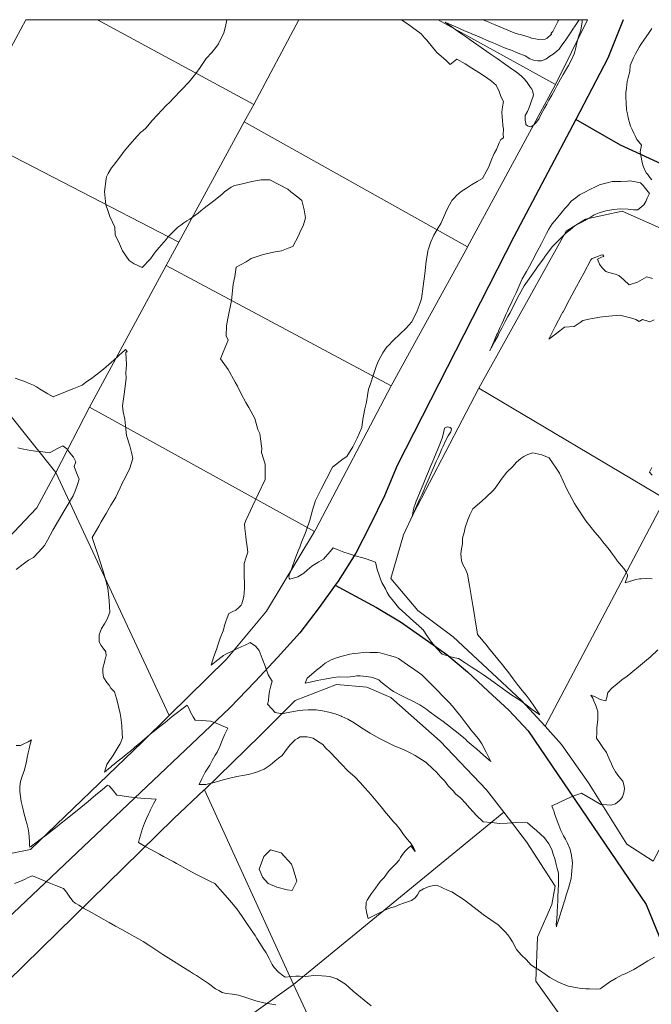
# Model space of a CAD drawing. Header units: inches. Extents: x 11351264 to 11356330, y 6702313 to 6706468.
# Tile 58 of 160: x 11352071 to 11352467, y 6705850 to 6706468. Entities that reach past the tile are written whole.
import ezdxf

# ---------------------------------------------------------------- set-up
doc = ezdxf.new("R2010")
doc.units = ezdxf.units.IN
doc.header["$MEASUREMENT"] = 0
doc.layers.add('Shumate_Contours_clip1', color=7, linetype='Continuous', lineweight=0)
doc.layers.add('Shumate_Parcels_clip1', color=7, linetype='Continuous', lineweight=0)
doc.layers.add('Shumate_Streets_clip1', color=7, linetype='Continuous')

msp = doc.modelspace()

# ---------------------------------------------------------------- linework, layer by layer
at = {"layer": 'Shumate_Contours_clip1'}
for points, elevation in [([(11352201.21, 6706468.13), (11352200.57, 6706464.97), (11352199.25, 6706459.67), (11352197.63, 6706456.53), (11352195.82, 6706452.95), (11352194.22, 6706450.73), (11352191.73, 6706447.64), (11352188.15, 6706443.69), (11352184.32, 6706438.1), (11352181.66, 6706434.3), (11352179.93, 6706432.22), (11352177.44, 6706429.24), (11352175.83, 6706427.38), (11352174.15, 6706425.69), (11352171.52, 6706422.83), (11352168.79, 6706419.86), (11352167.82, 6706419.06), (11352165.3, 6706416.4), (11352163.19, 6706414.23), (11352157.66, 6706408.51), (11352154.4, 6706404.84), (11352150.47, 6706400.33), (11352148.44, 6706398.48), (11352147.27, 6706397.66), (11352144.94, 6706394.99), (11352140.32, 6706389.9), (11352136.7, 6706385.6), (11352134.58, 6706382.74), (11352133.14, 6706380.79), (11352130.91, 6706377.73), (11352128.91, 6706375.2), (11352126.63, 6706371.58), (11352125.57, 6706369.53), (11352125.56, 6706368.26), (11352124.38, 6706360.44), (11352125.33, 6706351.94), (11352126.51, 6706348.49), (11352127.79, 6706344.74), (11352130.83, 6706338.05), (11352131.02, 6706333.24), (11352133.92, 6706327.49), (11352135.7, 6706323.12), (11352139.98, 6706317.11), (11352143.07, 6706314.94), (11352147.94, 6706312.74), (11352153.34, 6706318.2), (11352156.23, 6706322.21), (11352158.79, 6706325.14), (11352163.14, 6706330.24), (11352164.41, 6706331.86), (11352170.36, 6706338.08), (11352172.27, 6706339.32), (11352174.13, 6706340.62), (11352176.03, 6706341.86), (11352177.94, 6706343.09), (11352183.13, 6706346.82), (11352184.74, 6706348.18), (11352188.02, 6706350.72), (11352191.4, 6706353.25), (11352193.05, 6706354.54), (11352198.05, 6706358.38), (11352199.76, 6706360.09), (11352201.72, 6706361.65), (11352203.89, 6706363.1), (11352205.97, 6706364.11), (11352210.88, 6706365.23), (11352216.91, 6706366.72), (11352222.66, 6706367.64), (11352228.01, 6706367.77), (11352234.12, 6706364.62), (11352239.48, 6706361.85), (11352241.33, 6706360.23), (11352245.56, 6706356.79), (11352248.06, 6706354.7), (11352249.63, 6706348.91), (11352250.41, 6706343.77), (11352249.28, 6706339.54), (11352246.88, 6706334.67), (11352246.17, 6706332.53), (11352242.59, 6706325.91), (11352239.52, 6706324.76), (11352235.37, 6706323.05), (11352231.4, 6706322.44), (11352226.61, 6706321.49), (11352223.2, 6706320.53), (11352216.35, 6706318.23), (11352213.16, 6706316.18), (11352207.03, 6706312.89), (11352206.08, 6706307.01), (11352205.19, 6706302.19), (11352203.98, 6706292.03), (11352201.83, 6706280.64), (11352200.97, 6706275.99), (11352200.8, 6706269.77), (11352201.89, 6706267.14), (11352198.87, 6706259.67), (11352197.18, 6706255.46), (11352202.03, 6706248.69), (11352206.33, 6706240.75), (11352207.9, 6706238.26), (11352209.99, 6706233.76), (11352213.04, 6706227.92), (11352214.89, 6706224.76), (11352218.66, 6706218.02), (11352220.59, 6706211.13), (11352221.75, 6706208.45), (11352222.32, 6706205.13), (11352223.12, 6706199.12), (11352222.77, 6706196.59), (11352225.15, 6706189.28), (11352225.18, 6706179.66), (11352220.85, 6706170.54), (11352217.23, 6706162.94), (11352215.98, 6706160.27), (11352213.04, 6706154.07), (11352212.18, 6706151.6), (11352212.47, 6706148.91), (11352213.02, 6706143.97), (11352213.34, 6706141.66), (11352213.65, 6706138.99), (11352214.23, 6706134.04), (11352212.96, 6706130.39), (11352211.96, 6706127.06), (11352212.06, 6706119.95), (11352212.27, 6706113.87), (11352212.21, 6706111.4), (11352211.77, 6706106.4), (11352210.45, 6706101.61), (11352210.14, 6706100.96), (11352208.65, 6706099.4), (11352206.83, 6706097.67), (11352204.47, 6706096.78), (11352202.32, 6706095.55), (11352200.69, 6706091.21), (11352199.95, 6706088.82), (11352198.86, 6706084.83), (11352196.91, 6706080.2), (11352195.53, 6706075.67), (11352194.7, 6706073.01), (11352193.06, 6706068.67), (11352191.25, 6706063.14), (11352195.59, 6706066.59), (11352197.43, 6706068.01), (11352199.01, 6706069.25), (11352200.55, 6706070.1), (11352204.5, 6706072.09), (11352207.92, 6706073.61), (11352210.6, 6706074.86), (11352212.59, 6706075.87), (11352215.67, 6706077.46), (11352219.03, 6706075.04), (11352221.33, 6706072.32), (11352223.34, 6706067.42), (11352224.86, 6706063.18), (11352227.14, 6706057.26), (11352229.64, 6706053.2), (11352228.74, 6706050.21), (11352227.92, 6706046.98), (11352227.49, 6706044.08), (11352227.36, 6706040.77), (11352226.7, 6706038.71), (11352229.26, 6706035.77), (11352231.34, 6706033.51), (11352234.74, 6706032.96), (11352235.66, 6706032.87), (11352236.53, 6706032.85), (11352238.54, 6706033.31), (11352240.65, 6706033.77), (11352246.49, 6706034.89), (11352248.75, 6706035.09), (11352252.07, 6706035.23), (11352257.24, 6706035.27), (11352261.19, 6706034.64), (11352265.15, 6706033.82), (11352269.13, 6706032.7), (11352272.94, 6706031.28), (11352273.05, 6706031.23), (11352273.28, 6706031.11), (11352277.1, 6706029.25), (11352281.07, 6706026.97), (11352284.98, 6706024.4), (11352288.89, 6706021.78), (11352291.02, 6706020.59), (11352296.4, 6706017.34), (11352303.96, 6706013.74), (11352306.56, 6706012.49), (11352311.82, 6706010.32), (11352316.06, 6706008.21), (11352319.18, 6706006.61), (11352325.51, 6706002.56), (11352325.65, 6706002.47), (11352325.74, 6706002.4), (11352325.85, 6706002.32), (11352330.62, 6705997.94), (11352332.34, 6705996.37), (11352335.35, 6705992.91), (11352337.74, 6705990.39), (11352339.9, 6705987.59), (11352343, 6705984.41), (11352344.57, 6705982.46), (11352347.85, 6705979.79), (11352350.89, 6705976.56), (11352353.29, 6705973.77), (11352357.69, 6705968.82), (11352361.97, 6705964.91), (11352367.1, 6705964.43), (11352372.09, 6705963.81), (11352376.89, 6705964.12), (11352382.91, 6705964.58), (11352389.57, 6705964.29), (11352393.03, 6705961.36), (11352395.25, 6705959.42), (11352400.42, 6705954.87), (11352403.14, 6705951.11), (11352404.89, 6705947.64), (11352405.65, 6705945.39), (11352407, 6705941.08), (11352407.75, 6705938.14), (11352408.33, 6705935.76), (11352409.01, 6705932.83), (11352409.15, 6705928.98), (11352409.01, 6705925.47), (11352408.88, 6705922.22), (11352408.68, 6705917.86), (11352408.63, 6705915.63), (11352408.44, 6705911.87), (11352408.27, 6705908.98), (11352408.24, 6705907.7), (11352407.99, 6705904.06), (11352407.73, 6705900.55), (11352407.77, 6705898.99), (11352408.11, 6705900.39), (11352408.26, 6705900.77), (11352409.43, 6705904.57), (11352410.08, 6705906.59), (11352410.75, 6705908.61), (11352411.59, 6705911.19), (11352412.76, 6705914.8), (11352413.08, 6705915.82), (11352414.01, 6705918.85), (11352415.28, 6705923.28), (11352415.98, 6705925.71), (11352416.96, 6705929.42), (11352417.28, 6705931.92), (11352417.52, 6705934.15), (11352417.71, 6705936.64), (11352417.89, 6705939.16), (11352417.43, 6705942.3), (11352416.98, 6705945.12), (11352416.18, 6705948.16), (11352414.71, 6705951.47), (11352413.53, 6705954), (11352412.29, 6705956.25), (11352410.62, 6705959.42), (11352409.28, 6705962.85), (11352408.32, 6705965.51), (11352406.88, 6705969.6), (11352406.17, 6705971.86), (11352405.82, 6705972.75), (11352404.92, 6705974.89), (11352408.35, 6705976.35), (11352410.88, 6705977.65), (11352413.07, 6705978.73), (11352416.2, 6705980.21), (11352418.81, 6705981.22), (11352421.21, 6705982.08), (11352423.62, 6705982.96), (11352427.02, 6705980.88), (11352431.16, 6705978.44), (11352435.61, 6705975.85), (11352439.49, 6705975.56), (11352442.14, 6705975.34), (11352444.79, 6705976.24), (11352447.38, 6705978.4), (11352448.11, 6705979.21), (11352449.27, 6705980.64), (11352450.05, 6705983.06), (11352450.44, 6705985.78), (11352449.98, 6705988.08), (11352449.39, 6705990.49), (11352446.91, 6705993.34), (11352444.87, 6705996.31), (11352443.14, 6705999.26), (11352442.26, 6706001.43), (11352440.97, 6706004.44), (11352439.19, 6706008.39), (11352437.01, 6706011.62), (11352434.77, 6706014.66), (11352432.92, 6706017.33), (11352433.07, 6706020.72), (11352433.13, 6706023.87), (11352433.79, 6706029.21), (11352433.73, 6706033.99), (11352433.2, 6706036.02), (11352432.53, 6706037.98), (11352430.96, 6706041.3), (11352430.61, 6706042.59), (11352429.29, 6706044.43), (11352432.1, 6706043.32), (11352435.19, 6706041.79), (11352438.73, 6706040.95), (11352439.49, 6706043.02), (11352439.98, 6706045.99), (11352442.75, 6706049.05), (11352445.66, 6706051.25), (11352448.84, 6706054.01), (11352452.1, 6706056.31), (11352454.49, 6706058.11), (11352460.56, 6706063.3), (11352466.73, 6706068.45), (11352471.39, 6706072.8)], 1418), ([(11352310.71, 6706468.13), (11352315.92, 6706464.42), (11352317.59, 6706463.22), (11352323.08, 6706459.32), (11352325, 6706456.7), (11352326.52, 6706455.24), (11352332.92, 6706447.65), (11352338.55, 6706442.72), (11352341.08, 6706439.99), (11352345.35, 6706443.46), (11352350.54, 6706440.54), (11352354.79, 6706437.76), (11352359.06, 6706435.09), (11352363.88, 6706431.88), (11352367.05, 6706429.64), (11352370.12, 6706426.97), (11352372, 6706423.05), (11352373.03, 6706419.97), (11352374.71, 6706416.86), (11352374.01, 6706413.55), (11352373.65, 6706410.21), (11352373.86, 6706407.11), (11352374, 6706404.92), (11352374.29, 6706401.86), (11352374.53, 6706399.26), (11352374.5, 6706396.41), (11352374.68, 6706394.02), (11352372.92, 6706392.9), (11352371.99, 6706390.78), (11352370.15, 6706386.8), (11352368.86, 6706384.12), (11352367.32, 6706380.79), (11352365.17, 6706375.49), (11352364.14, 6706373.49), (11352361.42, 6706368.55), (11352358.09, 6706366.53), (11352354.47, 6706364.59), (11352351.33, 6706362.43), (11352348.12, 6706360.41), (11352345.17, 6706357.91), (11352343.61, 6706356.12), (11352342.23, 6706354.61), (11352341.76, 6706353.87), (11352340.67, 6706352.07), (11352338.58, 6706347.94), (11352337.77, 6706346.02), (11352336.9, 6706344.12), (11352335.24, 6706340.26), (11352333.08, 6706336.6), (11352330.98, 6706332.86), (11352329.05, 6706328.86), (11352327.58, 6706324.48), (11352327.46, 6706324.03), (11352326.23, 6706316.66), (11352325.2, 6706308.79), (11352324.28, 6706300.93), (11352323.13, 6706293.06), (11352322.35, 6706290.59), (11352320.54, 6706285.41), (11352317.14, 6706278.62), (11352313.35, 6706274.34), (11352309.74, 6706270.97), (11352305.42, 6706266.79), (11352302.35, 6706263.51), (11352301.75, 6706263.1), (11352301.2, 6706262.4), (11352300.7, 6706261.67), (11352299.02, 6706259.18), (11352296.49, 6706254.57), (11352295.66, 6706252.63), (11352294.74, 6706250.48), (11352293.28, 6706246.27), (11352290.99, 6706239.11), (11352290.07, 6706236.37), (11352289.33, 6706232.39), (11352288.66, 6706228.27), (11352287.72, 6706223.98), (11352286.75, 6706219.59), (11352286.49, 6706217.55), (11352285.69, 6706212.23), (11352282.87, 6706205.67), (11352280.07, 6706200.22), (11352276.33, 6706194.16), (11352274.06, 6706192.67), (11352267.33, 6706187.34), (11352263.58, 6706180.11), (11352260.25, 6706173.7), (11352256.83, 6706166.55), (11352254.78, 6706160.37), (11352253.16, 6706154.16), (11352251.13, 6706148.14), (11352250.27, 6706145.84), (11352247.94, 6706140.36), (11352246.83, 6706137.32), (11352245.88, 6706134.95), (11352243.81, 6706129.55), (11352241.85, 6706124.11), (11352240.08, 6706118.95), (11352240.12, 6706118.66), (11352240.03, 6706118.13), (11352240.27, 6706117.7), (11352240.59, 6706117.08), (11352245.64, 6706118.55), (11352249.34, 6706120.93), (11352251.59, 6706122.75), (11352254.39, 6706125.26), (11352258.75, 6706128.06), (11352261.71, 6706129.66), (11352263.05, 6706131.23), (11352264.37, 6706132.83), (11352265.88, 6706134.63), (11352267.74, 6706136.88), (11352270.33, 6706135.76), (11352274.52, 6706134.02), (11352277.12, 6706133.25), (11352281.68, 6706131.83), (11352286.48, 6706130.64), (11352288.53, 6706129.9), (11352294.42, 6706127.76), (11352294.89, 6706125.04), (11352294.92, 6706124.9), (11352295.7, 6706122.67), (11352296.53, 6706120.27), (11352297.35, 6706117.87), (11352298.17, 6706115.47), (11352298.36, 6706115), (11352300.53, 6706111.08), (11352301.76, 6706108.85), (11352302.99, 6706106.62), (11352305.62, 6706103.37), (11352307.21, 6706101.41), (11352308.8, 6706099.44), (11352309.39, 6706098.83), (11352312.89, 6706095.64), (11352316.4, 6706092.45), (11352319.92, 6706089.26), (11352323.35, 6706086.14), (11352323.43, 6706086.06), (11352324.21, 6706085.35), (11352326.47, 6706081.87), (11352329.57, 6706077.74), (11352332.78, 6706073.78), (11352336.11, 6706070.02), (11352343.05, 6706068.13), (11352346.43, 6706067.34), (11352350.51, 6706064.7), (11352354.4, 6706062.18), (11352359.63, 6706058.82), (11352362.18, 6706057.07), (11352366.18, 6706054.3), (11352369.47, 6706051.89), (11352373.87, 6706048.7), (11352379.25, 6706044.91), (11352383.29, 6706042.22), (11352386.34, 6706040.2), (11352390.48, 6706037.1), (11352392.62, 6706035.49), (11352394.62, 6706033.99), (11352397.32, 6706031.97), (11352395.24, 6706035.17), (11352393.66, 6706037.61), (11352391.43, 6706041.02), (11352388.88, 6706044.43), (11352386.36, 6706047.42), (11352383.23, 6706051.23), (11352380.68, 6706054.59), (11352377.28, 6706059.19), (11352376.03, 6706060.78), (11352374, 6706063.39), (11352371.07, 6706066.97), (11352368.15, 6706070.55), (11352365.23, 6706074.14), (11352363.45, 6706076.32), (11352362.56, 6706077.42), (11352362, 6706078.11), (11352358.42, 6706082.51), (11352357.94, 6706085.29), (11352357.32, 6706088.89), (11352356.19, 6706095.62), (11352355.75, 6706098.27), (11352355.33, 6706100.74), (11352354.3, 6706106.84), (11352353.25, 6706113.13), (11352352.87, 6706115.42), (11352352.04, 6706120.37), (11352350.73, 6706123.39), (11352349.17, 6706126.42), (11352348.32, 6706128.68), (11352347.81, 6706133.12), (11352348.23, 6706136.26), (11352348.85, 6706139.27), (11352348.93, 6706142.86), (11352349.92, 6706146.51), (11352350.51, 6706149.49), (11352352.27, 6706154.38), (11352353.55, 6706157.48), (11352355.36, 6706161.22), (11352361.05, 6706166), (11352363.82, 6706168.64), (11352368.32, 6706173.03), (11352369.92, 6706175.09), (11352373.22, 6706179.67), (11352376.69, 6706184.36), (11352380.38, 6706187.81), (11352382.87, 6706190.57), (11352385.46, 6706192.8), (11352387.45, 6706194.18), (11352389.85, 6706195.4), (11352393.07, 6706196.45), (11352398.67, 6706195.13), (11352403.21, 6706193.21), (11352409.78, 6706183.67), (11352414.28, 6706173.57), (11352419.16, 6706164.6), (11352420.27, 6706162.88), (11352426.24, 6706153.85), (11352429.49, 6706149.62), (11352431.85, 6706146.67), (11352434.93, 6706143.01), (11352436.95, 6706140.53), (11352440.95, 6706135.82), (11352442.99, 6706132.93), (11352444.17, 6706131.18), (11352445.73, 6706129), (11352446, 6706128.64), (11352447.32, 6706127.08), (11352448.66, 6706125.5), (11352450, 6706123.88), (11352451.36, 6706121.95), (11352452.37, 6706119.94), (11352452.34, 6706119.07), (11352450.94, 6706114.79), (11352454.24, 6706115.94), (11352457.66, 6706117.01), (11352459.88, 6706117.48), (11352461.04, 6706117.42), (11352464.3, 6706117.54), (11352467.77, 6706117.34)], 1416), ([(11352337.97, 6706466.5), (11352341.86, 6706463.79), (11352346.23, 6706460.77), (11352348.36, 6706459.28), (11352351.38, 6706457.18), (11352353.79, 6706455.5), (11352355.77, 6706454.12), (11352360.7, 6706450.67), (11352365.63, 6706447.23), (11352370.55, 6706443.78), (11352375.97, 6706439.95), (11352378.85, 6706437.89), (11352382.69, 6706435.12), (11352385.69, 6706432.85), (11352387.36, 6706431.22), (11352388.99, 6706429.36), (11352391.18, 6706426.3), (11352392.4, 6706424.53), (11352392.73, 6706423.8), (11352393.37, 6706421.08), (11352393.3, 6706420.39), (11352393.2, 6706420.04), (11352392.42, 6706417.77), (11352391.45, 6706415.37), (11352390.66, 6706413.1), (11352389.62, 6706410.62), (11352388.26, 6706408.05), (11352388.13, 6706404.81), (11352388.57, 6706403.38), (11352388.72, 6706402.34), (11352389.76, 6706401.54), (11352391.82, 6706400.91), (11352393.68, 6706402.23), (11352395.22, 6706403.79), (11352397.01, 6706406.22), (11352398.09, 6706408.45), (11352400.39, 6706412.53), (11352401.71, 6706415.04), (11352403.11, 6706417.58), (11352404.88, 6706420.81), (11352406.71, 6706424.06), (11352408.15, 6706426.62), (11352410.42, 6706430.74), (11352412.11, 6706433.82), (11352413.57, 6706436.34), (11352415.42, 6706439.46), (11352416.96, 6706442.63), (11352418.84, 6706446.72), (11352419.9, 6706450.38), (11352420.5, 6706452.77), (11352421.69, 6706457.31), (11352423.01, 6706461.46), (11352423.86, 6706466.81), (11352423.92, 6706468.13)], 1414), ([(11352422.1, 6706468.13), (11352421.56, 6706467.35), (11352419.89, 6706464.92), (11352417.63, 6706461.54), (11352416.65, 6706459.9), (11352413.19, 6706454.78), (11352411.3, 6706452.05), (11352409.55, 6706449.59), (11352408.16, 6706448.28), (11352405.82, 6706446.56), (11352403.61, 6706445.24), (11352401.09, 6706443.45), (11352398.45, 6706442.33), (11352396.09, 6706442.3), (11352393.51, 6706442.84), (11352391.2, 6706443.62), (11352388.21, 6706445.44), (11352383.91, 6706447.15), (11352379.05, 6706449.12), (11352376.82, 6706449.94), (11352375.33, 6706450.56), (11352369.67, 6706452.95), (11352367.6, 6706453.84), (11352364.01, 6706455.36), (11352361.14, 6706456.58), (11352358.35, 6706457.77), (11352354.7, 6706459.33), (11352354, 6706459.63), (11352353.38, 6706459.9), (11352352.82, 6706460.13), (11352351.29, 6706460.79), (11352348.29, 6706462.07), (11352346.17, 6706462.98), (11352341.84, 6706464.84), (11352337.97, 6706466.5)], 1414), ([(11352409.29, 6706468.13), (11352408.86, 6706467.31), (11352407.58, 6706464.86), (11352405.55, 6706460.68), (11352404.45, 6706459.76), (11352404.66, 6706459), (11352401.96, 6706456.47), (11352400.76, 6706455.98), (11352396.66, 6706455.66), (11352394.7, 6706456.03), (11352392.2, 6706456.56), (11352391.24, 6706456.93), (11352390.06, 6706457.34), (11352385.87, 6706458.55), (11352383.26, 6706459.31), (11352380.66, 6706460.09), (11352378.31, 6706461.08), (11352374.82, 6706462.55), (11352369.37, 6706464.85), (11352367.26, 6706465.74), (11352365.33, 6706466.56), (11352363.35, 6706467.4), (11352361.62, 6706468.13)], 1416), ([(11352467.56, 6706462.7), (11352465.51, 6706459.42), (11352462.97, 6706455.82), (11352460.7, 6706452.65), (11352459.71, 6706450.87), (11352458.43, 6706448.54), (11352457.42, 6706446.66), (11352456.21, 6706444.29), (11352455.22, 6706442.42), (11352454.01, 6706439.37), (11352453.75, 6706435.63), (11352452.79, 6706431.91), (11352452.18, 6706429.44), (11352451.65, 6706425.1), (11352451.3, 6706422.38), (11352451.25, 6706419.27), (11352451.47, 6706415.91), (11352451.71, 6706411.6), (11352452.3, 6706409.09), (11352452.89, 6706406.58), (11352453.76, 6706402.8), (11352454.27, 6706401.42), (11352455.33, 6706399.22), (11352456.39, 6706397.02), (11352457.43, 6706394.81), (11352458.33, 6706392.89), (11352458.55, 6706392.56), (11352461.08, 6706389.46), (11352460.37, 6706385.3), (11352461.28, 6706379.55), (11352461.99, 6706376.82), (11352462.77, 6706374.81), (11352464.11, 6706372.07), (11352465.05, 6706370.93), (11352466.44, 6706369.17), (11352467.71, 6706367.59)], 1414), ([(11352469.05, 6706279.83), (11352466.45, 6706278.62), (11352461.7, 6706279.97), (11352459.61, 6706278.9), (11352457.63, 6706280.08), (11352454.24, 6706281.01), (11352450.86, 6706281.94), (11352447.59, 6706282.77), (11352438.42, 6706281.89), (11352435.05, 6706281.43), (11352429.13, 6706280.47), (11352424.45, 6706279.5), (11352422.61, 6706278.19), (11352418.88, 6706275.7), (11352412.9, 6706275.17), (11352407.96, 6706271.48), (11352403.04, 6706267.69), (11352407.09, 6706275.65), (11352411.18, 6706283.64), (11352411.64, 6706284.37), (11352411.85, 6706284.62), (11352412.02, 6706284.85), (11352416.06, 6706292.56), (11352420.48, 6706300.85), (11352424.91, 6706309.15), (11352429.34, 6706317.44), (11352430.25, 6706318.38), (11352433.16, 6706319.43), (11352435.56, 6706320.35), (11352436.89, 6706320.55), (11352437.56, 6706319.54), (11352436.13, 6706319.13), (11352433.5, 6706317.93), (11352434.88, 6706314.8), (11352436.5, 6706312.55), (11352438.8, 6706310.11), (11352440.71, 6706309.6), (11352444.62, 6706308.41), (11352446.87, 6706307.68), (11352449.99, 6706304.91), (11352453.42, 6706301.87), (11352458.66, 6706303.47), (11352464.56, 6706306.79), (11352468.11, 6706305.71)], 1416), ([(11352068.44, 6706243.27), (11352071.35, 6706242.27), (11352073.74, 6706241.45), (11352077.79, 6706239.63), (11352079.96, 6706238.8), (11352081.82, 6706237.84), (11352083.67, 6706236.62), (11352085.69, 6706235.31), (11352088.81, 6706233.48), (11352092.31, 6706231.59), (11352094.8, 6706232.59), (11352097.45, 6706233.68), (11352100, 6706234.71), (11352102.42, 6706235.74), (11352105.21, 6706236.8), (11352108.24, 6706238.05), (11352110.41, 6706238.92), (11352112.58, 6706240.46), (11352117.1, 6706243.73), (11352123.69, 6706248.95), (11352130.21, 6706254.48), (11352135.81, 6706259.65), (11352136.5, 6706260.21), (11352136.75, 6706260.46), (11352137.62, 6706261.33), (11352138.7, 6706260.03), (11352137.74, 6706259.31), (11352138.2, 6706251.65), (11352137.89, 6706246.63), (11352137.96, 6706243.18), (11352136.97, 6706234.6), (11352135.65, 6706226), (11352136.17, 6706222.2), (11352137.09, 6706217.48), (11352137.79, 6706211.35), (11352138.12, 6706207.24), (11352140.39, 6706200.88), (11352141.66, 6706195.73), (11352142.16, 6706192.94), (11352140.32, 6706186.88), (11352137.29, 6706180.76), (11352135.62, 6706177.9), (11352134.16, 6706174.39), (11352132.88, 6706171.26), (11352131.45, 6706168.53), (11352130.33, 6706166.6), (11352128.49, 6706163.52), (11352125.51, 6706158.33), (11352122.43, 6706153.12), (11352120.84, 6706150.37), (11352119.36, 6706147.92), (11352116.73, 6706143.25), (11352116.88, 6706143), (11352116.99, 6706142.58), (11352117.12, 6706142.07), (11352120.24, 6706132.59), (11352121.44, 6706128.61), (11352123.59, 6706122.16), (11352125.44, 6706115.41), (11352126.41, 6706111.45), (11352127.39, 6706103.86), (11352127.62, 6706099.87), (11352127.74, 6706096.48), (11352126.18, 6706092.18), (11352124.33, 6706089.18), (11352122.49, 6706086.16), (11352121.14, 6706082.35), (11352121.04, 6706077.93), (11352122.33, 6706075.51), (11352123.64, 6706073.89), (11352125.16, 6706071.6), (11352125.55, 6706068.9), (11352125.11, 6706068.02), (11352124.33, 6706065.04), (11352123.32, 6706061.38), (11352123.42, 6706058.68), (11352123.75, 6706055.78), (11352123.95, 6706055.2), (11352125.89, 6706052.33), (11352127.33, 6706050.65), (11352128.44, 6706048.89), (11352130.78, 6706046.51), (11352131.92, 6706042.27), (11352132.59, 6706039.93), (11352133.21, 6706037.25), (11352134.22, 6706032.88), (11352134.56, 6706030.35), (11352135.32, 6706025.38), (11352135.6, 6706020.27), (11352135.74, 6706017.57), (11352134.17, 6706013.85), (11352134.04, 6706013.61), (11352132.18, 6706010.5), (11352129.56, 6706006.35), (11352127.46, 6706003.49), (11352125.89, 6706000.83), (11352125.02, 6705998.19), (11352124.34, 6705996.13), (11352127.98, 6705999.06), (11352128.73, 6705999.68), (11352128.85, 6705999.78), (11352130.48, 6706001.1), (11352132.96, 6706003.11), (11352135.43, 6706005.12), (11352137.91, 6706007.13), (11352140.03, 6706008.84), (11352140.45, 6706009.17), (11352143.28, 6706011.54), (11352145.45, 6706013.4), (11352148.06, 6706015.62), (11352152.95, 6706019.76), (11352154.91, 6706021.34), (11352156.89, 6706022.94), (11352159.98, 6706025.42), (11352162.38, 6706027.33), (11352166.91, 6706031.04), (11352168.57, 6706032.32), (11352170.22, 6706033.59), (11352172.97, 6706035.7), (11352176.2, 6706038.14), (11352177.42, 6706035.75), (11352178.45, 6706033.8), (11352180.09, 6706030.74), (11352181.17, 6706028.66), (11352185.48, 6706028.51), (11352188.16, 6706028.29), (11352190.83, 6706028.04), (11352192.73, 6706027.38), (11352195.51, 6706026.4), (11352201.77, 6706023.74), (11352199.96, 6706019.84), (11352198.66, 6706017.03), (11352197.82, 6706015.02), (11352196.66, 6706012.12), (11352194.99, 6706008.75), (11352193.91, 6706006.79), (11352192.03, 6706003.44), (11352190.37, 6706000.49), (11352187.61, 6705996.08), (11352185.45, 6705991.91), (11352183.75, 6705988.47), (11352188.04, 6705988.4), (11352193.23, 6705989.64), (11352198.89, 6705991.3), (11352202.97, 6705992.34), (11352207.34, 6705993.47), (11352212.2, 6705994.13), (11352214.82, 6705994.67), (11352217.6, 6705995.48), (11352219.74, 6705996.09), (11352224.47, 6705998.08), (11352226.45, 6705999.3), (11352228.2, 6706000.46), (11352229.76, 6706001.79), (11352231.4, 6706003.26), (11352233.56, 6706004.81), (11352235.82, 6706006.66), (11352239.26, 6706011.09), (11352240.76, 6706013.16), (11352244.05, 6706016.36), (11352245.47, 6706017.2), (11352247.09, 6706018.18), (11352251.44, 6706018.17), (11352255.21, 6706017.46), (11352258, 6706015.62), (11352261.33, 6706013.54), (11352263.01, 6706011.46), (11352266.1, 6706008.4), (11352269.44, 6706004.83), (11352272.84, 6706001.26), (11352277.17, 6705996.67), (11352281.4, 6705993.21), (11352284.7, 6705989.66), (11352287.92, 6705986.11), (11352291.54, 6705981.98), (11352294.76, 6705978.14), (11352297.95, 6705974.26), (11352301.11, 6705970.36), (11352302.69, 6705968.41), (11352305.54, 6705964.87), (11352307.26, 6705963.32), (11352309.72, 6705960.14), (11352311.92, 6705957.05), (11352314.37, 6705953.88), (11352316.92, 6705950.84), (11352316.94, 6705950.76), (11352318.13, 6705948.75), (11352319.29, 6705946.81), (11352319.28, 6705946.59), (11352319.2, 6705946.39), (11352318.94, 6705946.54), (11352316.59, 6705949.8), (11352314.45, 6705948.09), (11352313.05, 6705946.55), (11352311.23, 6705944.48), (11352309.94, 6705942.57), (11352309.29, 6705940.86), (11352307.16, 6705938.58), (11352304.93, 6705936.51), (11352303, 6705934.41), (11352301.31, 6705932.03), (11352299.73, 6705930.11), (11352297.55, 6705927.7), (11352295.85, 6705925.41), (11352294.37, 6705923.4), (11352293.06, 6705921.72), (11352291.87, 6705919.96), (11352290.67, 6705918.2), (11352289.07, 6705915.85), (11352288.54, 6705914.65), (11352288.5, 6705913.91), (11352288.28, 6705910.87), (11352288.89, 6705907.43), (11352289.83, 6705904.35), (11352292.68, 6705905.75), (11352294.27, 6705906.53), (11352298.51, 6705908.67), (11352300.23, 6705909.46), (11352303.85, 6705910.9), (11352306.2, 6705911.73), (11352309.7, 6705913.04), (11352311.98, 6705913.88), (11352316.92, 6705915.68), (11352319.28, 6705917.3), (11352320.79, 6705919.25), (11352321.98, 6705921.48), (11352324.53, 6705922.98), (11352327.3, 6705924.12), (11352329.86, 6705924.85), (11352332.91, 6705925.32), (11352340, 6705921.87), (11352342.17, 6705921.05), (11352350.03, 6705916.08), (11352356.19, 6705911.17), (11352361.79, 6705906.85), (11352366.72, 6705903.52), (11352371.25, 6705900.24), (11352374.47, 6705897.16), (11352375.97, 6705895.73), (11352377.38, 6705894.13), (11352378.85, 6705891.94), (11352380.19, 6705889.69), (11352382.87, 6705884.86), (11352385.97, 6705881.35), (11352389.09, 6705878.36), (11352391.74, 6705875.18), (11352394.75, 6705873.33), (11352397.26, 6705871.92), (11352400.82, 6705869.43), (11352403.76, 6705867.39), (11352409.14, 6705864.32), (11352412.05, 6705863.06), (11352415.35, 6705861.89), (11352422.12, 6705860.51), (11352426.33, 6705860.12), (11352428.48, 6705860.09), (11352432.66, 6705860.07), (11352435.18, 6705860.27), (11352435.77, 6705860.71), (11352441.38, 6705864.48), (11352445.27, 6705866.94), (11352448.99, 6705869.02), (11352450.84, 6705869.66), (11352452.26, 6705870.2), (11352456.4, 6705872.35), (11352461.21, 6705875.24), (11352465.05, 6705877.7), (11352469.38, 6705880.04)], 1420), ([(11352070.12, 6706199.63), (11352073.63, 6706198.82), (11352075.95, 6706198.32), (11352078.28, 6706197.83), (11352081.25, 6706197.5), (11352084.22, 6706197.16), (11352087.17, 6706196.8), (11352089.96, 6706196.43), (11352090.71, 6706196.76), (11352094.55, 6706199), (11352098.27, 6706200.89), (11352100.73, 6706198.84), (11352102.71, 6706196.48), (11352104.93, 6706193.6), (11352106.53, 6706190.77), (11352105.37, 6706187.79), (11352106.96, 6706183.96), (11352108.6, 6706179.98), (11352107.55, 6706176.47), (11352106.32, 6706172.98), (11352104.75, 6706169.52), (11352103.14, 6706166.63), (11352102.74, 6706166.05), (11352102.64, 6706165.9), (11352102.32, 6706165.29), (11352099.17, 6706159.96), (11352095.6, 6706153.9), (11352092.06, 6706147.83), (11352088.64, 6706141.7), (11352086.74, 6706138.33), (11352083.23, 6706134.27), (11352079.92, 6706130.79), (11352076.84, 6706129.01), (11352073.33, 6706126.65), (11352069.04, 6706123.28)], 1422), ([(11352467.61, 6706187.15), (11352466.33, 6706184.71), (11352466.1, 6706184.34), (11352467.75, 6706182.46)], 1414), ([(11352069.06, 6706012.86), (11352071.74, 6706012.92), (11352072.64, 6706013.26), (11352073.51, 6706013.57), (11352076.53, 6706015.11), (11352078.64, 6706016.34), (11352077.91, 6706013.67), (11352077.21, 6706010.65), (11352076.54, 6706008.14), (11352075.99, 6706005.4), (11352075.46, 6706002.66), (11352074.46, 6705998.57), (11352074.18, 6705997.59), (11352072.65, 6705993.06), (11352071.75, 6705990.15), (11352071.25, 6705987.05), (11352071.33, 6705983.91), (11352072.19, 6705977.69), (11352073.11, 6705973.42), (11352073.84, 6705970.62), (11352075.16, 6705965.94), (11352075.76, 6705963.85), (11352076.6, 6705960.62), (11352076.9, 6705957.95), (11352077.1, 6705955.28), (11352077.33, 6705952.62), (11352077.49, 6705950.45), (11352077.6, 6705949.01), (11352078.38, 6705949.57), (11352078.63, 6705949.76), (11352079.04, 6705950.08), (11352081.37, 6705951.81), (11352084.15, 6705953.9), (11352086.91, 6705956), (11352089.67, 6705958.1), (11352092.09, 6705960.01), (11352093.67, 6705961.26), (11352097.23, 6705964.04), (11352099.91, 6705966.15), (11352103.41, 6705968.98), (11352106.22, 6705971.27), (11352109.58, 6705973.98), (11352111.87, 6705975.87), (11352114.16, 6705977.77), (11352117.54, 6705980.58), (11352118.86, 6705981.66), (11352121.1, 6705983.55), (11352122.92, 6705985.08), (11352126.4, 6705988.03), (11352127.26, 6705987.56), (11352129.76, 6705984.58), (11352132.18, 6705981.74), (11352134.19, 6705981.38), (11352138.03, 6705980.77), (11352141.26, 6705980.36), (11352144.91, 6705980), (11352147.16, 6705979.78), (11352149.75, 6705979.58), (11352153.64, 6705979.36), (11352156.81, 6705979.23), (11352155.2, 6705976.23), (11352153.32, 6705972.54), (11352152.81, 6705971.41), (11352152.06, 6705969.74), (11352150.82, 6705967.08), (11352149.56, 6705964.1), (11352148.19, 6705960.7), (11352146.99, 6705956.62), (11352146.44, 6705954.44), (11352145.8, 6705951.89), (11352147.92, 6705950.73), (11352150.43, 6705949.36), (11352153.16, 6705947.84), (11352158.89, 6705944.66), (11352161.41, 6705943.26), (11352167.38, 6705939.97), (11352169.65, 6705938.73), (11352172.24, 6705937.31), (11352175.15, 6705935.73), (11352177.15, 6705934.63), (11352178.94, 6705933.66), (11352181.76, 6705932.1), (11352183.82, 6705930.99), (11352185.86, 6705929.97), (11352190.98, 6705927.44), (11352193.56, 6705926.16), (11352198.47, 6705920.92), (11352201.65, 6705917.25), (11352204.15, 6705914.26), (11352207.4, 6705910.37), (11352210.73, 6705905.51), (11352214, 6705900.62), (11352216.44, 6705897.16), (11352218.83, 6705893.71), (11352220.04, 6705891.75), (11352222.28, 6705888.23), (11352223.95, 6705885.51), (11352225.71, 6705882.68), (11352227.73, 6705879.32), (11352229.62, 6705875.39), (11352230.75, 6705873.56), (11352233.28, 6705870.78), (11352235.49, 6705869.18), (11352237.8, 6705867.61), (11352241.68, 6705867.97), (11352244.41, 6705868.1), (11352246.64, 6705868.06), (11352250.28, 6705867.99), (11352252.29, 6705868.06), (11352255.5, 6705868.45), (11352260.62, 6705868.36), (11352263.39, 6705868.07), (11352265.79, 6705867.83), (11352270.2, 6705866.47), (11352271.88, 6705865.39), (11352275.5, 6705863.12), (11352277.74, 6705860.95), (11352280.38, 6705858.66), (11352287.31, 6705853.08), (11352291.6, 6705849.53)], 1422), ([(11352067.94, 6705926.16), (11352071.35, 6705927.54), (11352074.27, 6705928.72), (11352076.62, 6705929.94), (11352077.53, 6705930.4), (11352079.32, 6705931.14), (11352085.29, 6705928.5), (11352089.62, 6705926.66), (11352093.94, 6705924.92), (11352098.75, 6705923.21), (11352100.56, 6705920.89), (11352102.18, 6705918.38), (11352104.58, 6705915.27), (11352106.11, 6705913.92), (11352106.36, 6705913.71), (11352106.85, 6705913.49), (11352108.32, 6705912.61), (11352111.34, 6705910.85), (11352113.16, 6705909.82), (11352116.69, 6705907.81), (11352122.05, 6705904.78), (11352127.43, 6705901.77), (11352131.41, 6705899.55), (11352135.26, 6705897.42), (11352140.05, 6705894.77), (11352143.09, 6705893.08), (11352145.82, 6705891.56), (11352148.6, 6705889.97), (11352152.26, 6705887.63), (11352156.01, 6705885.13), (11352158.47, 6705883.43), (11352161.04, 6705881.72), (11352167.68, 6705877.5), (11352171.64, 6705875.01), (11352173.93, 6705873.6), (11352177.73, 6705871.27), (11352180.32, 6705869.69), (11352182.2, 6705868.52), (11352186.42, 6705865.72), (11352189.7, 6705863.61), (11352193.97, 6705860.23), (11352196.03, 6705859.08), (11352198.15, 6705857.89), (11352200.61, 6705857.17), (11352204.62, 6705856.83), (11352208.52, 6705856.32), (11352213.15, 6705854.69), (11352219.39, 6705852.6), (11352224.37, 6705851.37), (11352231.85, 6705850.08)], 1424)]:
    msp.add_lwpolyline(points, dxfattribs=dict(at, elevation=elevation))
for points, elevation in [([(11352365.96, 6706260.3), (11352366.97, 6706262.17), (11352369.03, 6706266.03), (11352371.18, 6706270.08), (11352371.57, 6706270.84), (11352373.53, 6706274.53), (11352374.63, 6706276.61), (11352375.73, 6706278.7), (11352377.43, 6706281.93), (11352378.49, 6706283.94), (11352379.55, 6706285.96), (11352380.42, 6706287.72), (11352381.42, 6706289.62), (11352383.5, 6706293.55), (11352385.57, 6706297.41), (11352387.64, 6706301.19), (11352389.67, 6706304.15), (11352392.13, 6706307.67), (11352394.24, 6706310.68), (11352396.41, 6706313.76), (11352399.6, 6706318.11), (11352400.84, 6706319.85), (11352402.16, 6706321.58), (11352405.18, 6706325.64), (11352409.28, 6706329.73), (11352414, 6706334.37), (11352416.46, 6706336.38), (11352419.36, 6706338.74), (11352421.75, 6706339.98), (11352423.82, 6706341.2), (11352425.65, 6706342.2), (11352427.69, 6706343.41), (11352429.56, 6706344.49), (11352431.49, 6706345.65), (11352434.57, 6706347.02), (11352438.87, 6706348.2), (11352443.89, 6706349.03), (11352447.99, 6706349.54), (11352452.82, 6706349.19), (11352456.08, 6706348.92), (11352458.89, 6706348.78), (11352462.68, 6706352.02), (11352463.8, 6706354.14), (11352464.75, 6706356.1), (11352466.11, 6706359.17), (11352463.67, 6706362.19), (11352462.13, 6706364.2), (11352460.46, 6706365.75), (11352457.29, 6706366.36), (11352453.76, 6706366.98), (11352452.46, 6706366.76), (11352448.13, 6706366.7), (11352445.45, 6706366.63), (11352442.76, 6706366.53), (11352439.55, 6706365.73), (11352437.16, 6706365.11), (11352434.76, 6706364.49), (11352431.81, 6706363.09), (11352429.21, 6706361.74), (11352425.27, 6706359.74), (11352422.24, 6706358.23), (11352419.9, 6706356.48), (11352417.12, 6706354.35), (11352414.65, 6706351.37), (11352413.16, 6706349.61), (11352411.49, 6706347.65), (11352407.82, 6706343.28), (11352405.13, 6706340.07), (11352403.08, 6706336.79), (11352401.62, 6706333.93), (11352399.89, 6706330.57), (11352398.38, 6706327.67), (11352395.7, 6706322.61), (11352392.72, 6706316.99), (11352390.84, 6706313.57), (11352388.95, 6706310.14), (11352386.42, 6706305.55), (11352384.44, 6706301.22), (11352382.46, 6706296.88), (11352381.52, 6706294.78), (11352380.49, 6706292.54), (11352379.42, 6706290.17), (11352378.05, 6706287.33), (11352377.1, 6706285.22), (11352376.15, 6706283.12), (11352374.55, 6706279.55), (11352373.57, 6706277.38), (11352372.6, 6706275.2), (11352370.83, 6706271.24), (11352370.3, 6706270.14), (11352368.5, 6706266.07)], 1414), ([(11352317.3, 6706156.29), (11352318.36, 6706158.79), (11352319.65, 6706161.85), (11352320.16, 6706163), (11352322.22, 6706167.64), (11352323.52, 6706170.56), (11352324.81, 6706173.49), (11352325.47, 6706175.01), (11352327.37, 6706179.31), (11352328.66, 6706182.24), (11352329.95, 6706185.17), (11352330.75, 6706187.01), (11352332.5, 6706191), (11352333.79, 6706193.93), (11352335.08, 6706196.86), (11352336.01, 6706199.01), (11352336.55, 6706200.14), (11352338.51, 6706204.26), (11352340.02, 6706207.03), (11352341.65, 6706209.66), (11352342.02, 6706211.21), (11352341.65, 6706211.85), (11352341.14, 6706212.25), (11352340.29, 6706212.59), (11352339.38, 6706212.83), (11352337.52, 6706211.95), (11352336.94, 6706208.77), (11352336.13, 6706205.64), (11352334.34, 6706200.87), (11352333.38, 6706198.73), (11352332.14, 6706195.73), (11352330.91, 6706192.74), (11352329.68, 6706189.74), (11352328.88, 6706187.79), (11352327.63, 6706184.75), (11352326.38, 6706181.72), (11352325.13, 6706178.68), (11352324.26, 6706176.52), (11352323.61, 6706175.07), (11352322.37, 6706172.06), (11352321.12, 6706169.05), (11352319.88, 6706166.04), (11352318.93, 6706163.69), (11352318.54, 6706162.67), (11352317.77, 6706158.71)], 1414), ([(11352250.29, 6706052.01), (11352253.3, 6706052.6), (11352257.87, 6706053.53), (11352262.46, 6706054.49), (11352265.99, 6706055.09), (11352268.1, 6706055.45), (11352271.58, 6706055.99), (11352276.67, 6706055.71), (11352280.32, 6706056.18), (11352282.65, 6706056.52), (11352284.64, 6706056.59), (11352288.46, 6706056.07), (11352291.35, 6706055.72), (11352292.53, 6706055.42), (11352296.42, 6706054), (11352297.89, 6706052.66), (11352301.43, 6706049.87), (11352303.56, 6706048.24), (11352305.71, 6706046.62), (11352311.26, 6706043.79), (11352313.88, 6706042.5), (11352316.87, 6706041), (11352322.26, 6706038.36), (11352326.52, 6706035.35), (11352327.98, 6706034.26), (11352333.33, 6706030.38), (11352336.77, 6706027.86), (11352338.59, 6706026.52), (11352340.37, 6706025.23), (11352342.71, 6706023.35), (11352345.14, 6706021.37), (11352347.43, 6706019.52), (11352349.78, 6706017.62), (11352350.83, 6706016.74), (11352351.84, 6706015.54), (11352355.6, 6706012.42), (11352357.85, 6706010.45), (11352362, 6706006.87), (11352366.71, 6706002.85), (11352363.76, 6706008.7), (11352361.07, 6706013.87), (11352358.84, 6706017.07), (11352355.57, 6706021.07), (11352354.23, 6706022.76), (11352352.02, 6706025.57), (11352351, 6706026.88), (11352349.7, 6706028.53), (11352347.21, 6706031.77), (11352345.96, 6706033.38), (11352344.37, 6706035.36), (11352342.6, 6706037.46), (11352340.6, 6706039.8), (11352339.04, 6706041.36), (11352336.05, 6706044.45), (11352333.68, 6706046.82), (11352331.5, 6706049.1), (11352328.32, 6706052.29), (11352325.16, 6706055.59), (11352323.38, 6706057.23), (11352318.95, 6706060.38), (11352314.5, 6706063.47), (11352308.75, 6706067.45), (11352306.92, 6706068.28), (11352303.06, 6706069.32), (11352300.17, 6706070.1), (11352297.27, 6706070.88), (11352295.53, 6706071.12), (11352292.86, 6706071.18), (11352290.75, 6706071.23), (11352288.63, 6706071.29), (11352286.7, 6706071.25), (11352283.39, 6706070.83), (11352281.07, 6706070.53), (11352278.2, 6706070.13), (11352275.15, 6706069.36), (11352272.58, 6706068.74), (11352269.31, 6706067.57), (11352266.56, 6706066.47), (11352262.73, 6706064.41), (11352259.77, 6706062.01), (11352257.45, 6706060.15), (11352252.69, 6706056.2), (11352251.58, 6706054.98)], 1416), ([(11352221.51, 6705935.34), (11352222.24, 6705933.37), (11352223.55, 6705930.25), (11352227, 6705926.28), (11352232.57, 6705924.06), (11352238.89, 6705922.29), (11352242.14, 6705921.82), (11352244.96, 6705927.72), (11352242.67, 6705935.41), (11352241.74, 6705938.35), (11352235.1, 6705945.46), (11352228.52, 6705947.39), (11352224.24, 6705943.11)], 1420)]:
    msp.add_lwpolyline(points, close=True, dxfattribs=dict(at, elevation=elevation))
at = {"layer": 'Shumate_Parcels_clip1'}
for points in [[(11352218, 6706415), (11352212, 6706404), (11352171, 6706328.5), (11352036.66, 6706398.03), (11352037, 6706398.5), (11352052, 6706423.5), (11352056, 6706433), (11352075.04, 6706468.13), (11352120.01, 6706468.13)], [(11352218, 6706415), (11352120.01, 6706468.13), (11352246.18, 6706468.13)], [(11352407.2, 6706427.4), (11352407, 6706427), (11352352.1, 6706325.68), (11352212, 6706404), (11352218, 6706415), (11352246.18, 6706468.13), (11352333.56, 6706468.13)], [(11352407.2, 6706427.4), (11352333.56, 6706468.13), (11352427.37, 6706468.13)], [(11352352.1, 6706325.68), (11352352, 6706325.5), (11352304.23, 6706238.43), (11352163, 6706314), (11352171, 6706328.5), (11352212, 6706404)], [(11352171, 6706328.5), (11352163, 6706314), (11352115, 6706225), (11352094, 6706184), (11351976.58, 6706330.95), (11351978, 6706332), (11351995, 6706347), (11352009, 6706362.5), (11352023, 6706379), (11352036.66, 6706398.03)], [(11352546.29, 6706313.15), (11352476, 6706167.5), (11352359.21, 6706236.88), (11352414, 6706335.5), (11352426, 6706343), (11352449, 6706348), (11352475, 6706336.5), (11352523, 6706318.5)], [(11352094, 6706184), (11352082, 6706162), (11351981.22, 6706055.59), (11351980, 6706078.5), (11351977, 6706104), (11351969, 6706141), (11351947, 6706200), (11351929, 6706233.5), (11351915, 6706257.5), (11351916, 6706281.5), (11351921, 6706292.5), (11351935, 6706302), (11351953, 6706313.5), (11351976.58, 6706330.95)], [(11352304.23, 6706238.43), (11352304, 6706238), (11352257, 6706148.5), (11352256.14, 6706147.07), (11352115, 6706225), (11352163, 6706314)], [(11352476, 6706167.5), (11352400.67, 6706024.86), (11352386, 6706041), (11352343, 6706081), (11352321, 6706097.5), (11352304, 6706117.5), (11352312, 6706145), (11352318, 6706158), (11352359, 6706236.5), (11352359.21, 6706236.88)], [(11352256.14, 6706147.07), (11352226, 6706097), (11352201, 6706067), (11352164.89, 6706031.57), (11352094, 6706184), (11352115, 6706225)], [(11352164.89, 6706031.57), (11352148, 6706015), (11352078, 6705947.5), (11352057, 6705943.5), (11352017, 6705960), (11352004, 6705978.5), (11351991, 6706008.5), (11351982, 6706041), (11351981.22, 6706055.59), (11352082, 6706162), (11352094, 6706184)], [(11352562, 6706116.5), (11352468.49, 6705940.33), (11352452, 6705951), (11352428, 6705989.5), (11352411, 6706013.5), (11352400.67, 6706024.86), (11352476, 6706167.5)], [(11352374.8, 6705970.96), (11352243, 6705863), (11352187.1, 6705985.1), (11352222, 6706019), (11352244, 6706041), (11352270, 6706051), (11352289, 6706049.5), (11352304, 6706043), (11352335, 6706015.5), (11352364, 6705985)], [(11352243, 6705863), (11352072.66, 6705741.3), (11352059, 6705761.5), (11352038, 6705798), (11352039, 6705830.5), (11352053, 6705854.5), (11352168, 6705967), (11352187, 6705985), (11352187.1, 6705985.1)], [(11352410.67, 6705843.05), (11352297, 6705747), (11352243, 6705863), (11352374.8, 6705970.96), (11352389, 6705952.5), (11352407, 6705924.5), (11352405, 6705913), (11352396, 6705892.5), (11352395, 6705865)], [(11352297, 6705747), (11352126.54, 6705642.43), (11352123, 6705651), (11352083, 6705726), (11352072.66, 6705741.3), (11352243, 6705863)]]:
    msp.add_lwpolyline(points, close=True, dxfattribs=at)
at = {"layer": 'Shumate_Streets_clip1', "color": 4}
for points in [[(11352449.7, 6706468.13), (11352440, 6706444), (11352420, 6706405.5)], [(11352420, 6706405.5), (11352381, 6706332), (11352308, 6706188.5), (11352300, 6706169.5), (11352291, 6706151), (11352282, 6706133.5), (11352271, 6706116), (11352269, 6706113.5)], [(11352860, 6706287), (11352805, 6706307.5), (11352746, 6706325.5), (11352682, 6706337), (11352647, 6706340), (11352614, 6706342), (11352588, 6706344), (11352566, 6706348.5), (11352539, 6706356), (11352506, 6706366), (11352474, 6706377.5), (11352448, 6706389.5), (11352420, 6706405.5)], [(11352269, 6706113.5), (11352259, 6706099.5), (11352247, 6706083.5), (11352233, 6706068), (11352219, 6706053), (11352203, 6706036.5), (11352051, 6705892.5)]]:
    msp.add_lwpolyline(points, dxfattribs=at)
at = {"layer": 'Shumate_Streets_clip1', "color": 7}
msp.add_lwpolyline([(11352269, 6706113.5), (11352279, 6706108), (11352295, 6706099.5), (11352310, 6706090.5), (11352324, 6706080.5), (11352339, 6706070), (11352352, 6706059), (11352365, 6706047), (11352378, 6706035), (11352390, 6706022), (11352464, 6705913), (11352483, 6705866.5), (11352493, 6705835.5)], dxfattribs=at)

doc.saveas('drawing.dxf')
